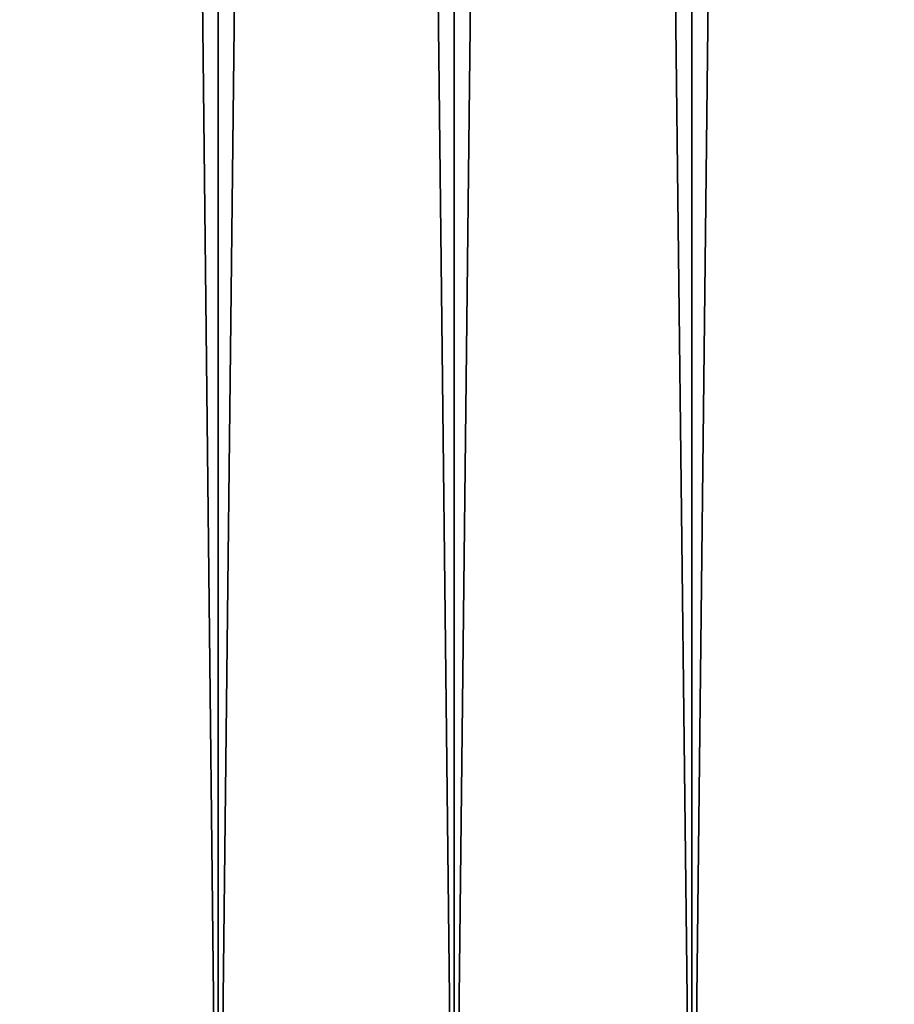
# Model space of a CAD drawing. Header units: millimetres. Extents: x -68 to 68, y 0 to 255.
# Tile 42 of 217: x -10 to 0, y 32 to 43. Entities that reach past the tile are written whole.
import ezdxf

# ---------------------------------------------------------------- set-up
doc = ezdxf.new("R2010")
doc.units = ezdxf.units.MM
doc.header["$LTSCALE"] = 41.718519
doc.layers.add('82', color=7, linetype='CONTINUOUS')
doc.layers.add('83', color=7, linetype='CONTINUOUS')

msp = doc.modelspace()

# ---------------------------------------------------------------- linework, layer by layer
at = {"layer": '82', "color": 250, "linetype": 'Continuous', "true_color": 0x1c1c1c}
for points in [[(-10.171, 251, -41.265), (-7.661, 251, -41.804), (-10.171, 27.5, -41.265), (-10.171, 251, -41.265)], [(-10.171, 27.5, -41.265), (-7.661, 251, -41.804), (-7.661, 27.5, -41.804), (-10.171, 27.5, -41.265)], [(-7.661, 251, -41.804), (-5.123, 251, -42.19), (-7.661, 27.5, -41.804), (-7.661, 251, -41.804)], [(-7.661, 27.5, -41.804), (-5.123, 251, -42.19), (-5.123, 27.5, -42.19), (-7.661, 27.5, -41.804)], [(-5.123, 251, -42.19), (-2.566, 251, -42.422), (-5.123, 27.5, -42.19), (-5.123, 251, -42.19)], [(-5.123, 27.5, -42.19), (-2.566, 251, -42.422), (-2.566, 27.5, -42.422), (-5.123, 27.5, -42.19)], [(-2.566, 251, -42.422), (0, 251, -42.5), (-2.566, 27.5, -42.422), (-2.566, 251, -42.422)], [(-2.566, 27.5, -42.422), (0, 251, -42.5), (0, 27.5, -42.5), (-2.566, 27.5, -42.422)]]:
    msp.add_3dface(points, dxfattribs=at)
at = {"layer": '83', "color": 250, "linetype": 'Continuous', "true_color": 0x1c1c1c}
for points in [[(-7.661, 251, 41.804), (-10.171, 251, 41.265), (-7.661, 27.5, 41.804), (-7.661, 251, 41.804)], [(-7.661, 27.5, 41.804), (-10.171, 251, 41.265), (-10.171, 27.5, 41.265), (-7.661, 27.5, 41.804)], [(-5.123, 251, 42.19), (-7.661, 251, 41.804), (-5.123, 27.5, 42.19), (-5.123, 251, 42.19)], [(-5.123, 27.5, 42.19), (-7.661, 251, 41.804), (-7.661, 27.5, 41.804), (-5.123, 27.5, 42.19)], [(-2.566, 251, 42.422), (-5.123, 251, 42.19), (-2.566, 27.5, 42.422), (-2.566, 251, 42.422)], [(-2.566, 27.5, 42.422), (-5.123, 251, 42.19), (-5.123, 27.5, 42.19), (-2.566, 27.5, 42.422)], [(0, 251, 42.5), (-2.566, 251, 42.422), (0, 27.5, 42.5), (0, 251, 42.5)], [(0, 27.5, 42.5), (-2.566, 251, 42.422), (-2.566, 27.5, 42.422), (0, 27.5, 42.5)]]:
    msp.add_3dface(points, dxfattribs=at)

doc.saveas('drawing.dxf')
